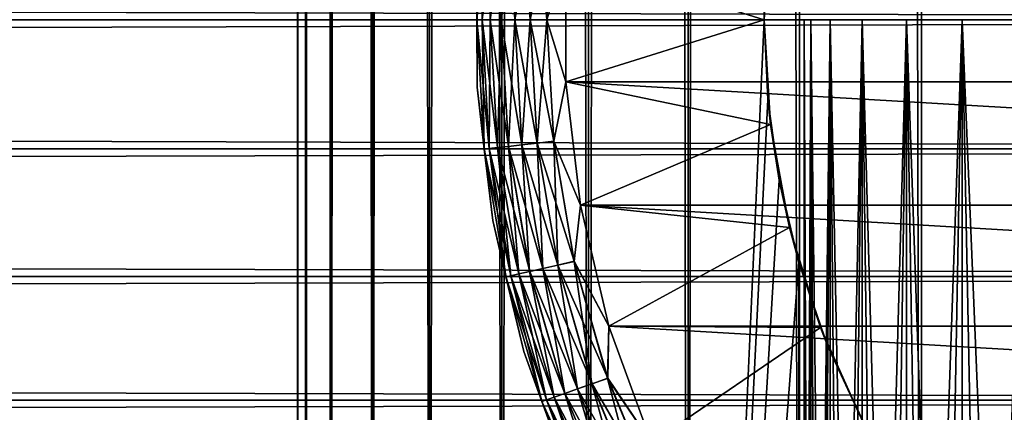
# Model space of a CAD drawing. Extents: x -265 to 265, y 0 to 607.
# Tile 95 of 256: x 231.88 to 242.95, y 15.59 to 20. Entities that reach past the tile are written whole.
import ezdxf

# ---------------------------------------------------------------- set-up
doc = ezdxf.new("R2010")
doc.units = 0
doc.header["$LTSCALE"] = 26.699852
for name, color, linetype in [('103', 7, 'CONTINUOUS'), ('104', 7, 'CONTINUOUS'), ('105', 7, 'CONTINUOUS'), ('35', 7, 'CONTINUOUS'), ('36', 7, 'CONTINUOUS'), ('79', 7, 'CONTINUOUS'), ('80', 7, 'CONTINUOUS'), ('87', 7, 'CONTINUOUS'), ('89', 7, 'CONTINUOUS'), ('90', 7, 'CONTINUOUS'), ('91', 7, 'CONTINUOUS'), ('95', 7, 'CONTINUOUS'), ('99', 7, 'CONTINUOUS')]:
    doc.layers.add(name, color=color, linetype=linetype)

msp = doc.modelspace()

# ---------------------------------------------------------------- linework, layer by layer
at = {"layer": '103', "color": 7, "linetype": 'CONTINUOUS'}
for points in [[(240.773, 20, 1.166), (240.7, 20), (240.773, 20, -1.166), (240.773, 20, 1.166)], [(240.992, 20, 2.313), (240.773, 20, 1.166), (240.992, 20, -2.313), (240.992, 20, 2.313)], [(240.992, 20, -2.313), (240.773, 20, 1.166), (240.773, 20, -1.166), (240.992, 20, -2.313)], [(241.353, 20, 3.424), (240.992, 20, 2.313), (241.353, 20, -3.424), (241.353, 20, 3.424)], [(241.353, 20, -3.424), (240.992, 20, 2.313), (240.992, 20, -2.313), (241.353, 20, -3.424)], [(241.85, 20, 4.48), (241.353, 20, 3.424), (241.85, 20, -4.48), (241.85, 20, 4.48)], [(241.85, 20, -4.48), (241.353, 20, 3.424), (241.353, 20, -3.424), (241.85, 20, -4.48)], [(242.476, 20, 5.466), (241.85, 20, 4.48), (242.476, 20, -5.466), (242.476, 20, 5.466)], [(242.476, 20, -5.466), (241.85, 20, 4.48), (241.85, 20, -4.48), (242.476, 20, -5.466)], [(243.221, 20, 6.366), (242.476, 20, 5.466), (243.221, 20, -6.366), (243.221, 20, 6.366)], [(243.221, 20, -6.366), (242.476, 20, 5.466), (242.476, 20, -5.466), (243.221, 20, -6.366)]]:
    msp.add_3dface(points, dxfattribs=at)
at = {"layer": '104', "color": 7, "linetype": 'CONTINUOUS'}
for points in [[(240.7, 20), (240.773, 20, 1.166), (240.7, 2), (240.7, 20)], [(240.7, 2), (240.773, 20, 1.166), (240.718, 2, 0.584), (240.7, 2)], [(240.718, 2, 0.584), (240.773, 20, 1.166), (240.773, 2, 1.166), (240.718, 2, 0.584)], [(240.773, 20, 1.166), (240.992, 20, 2.313), (240.773, 2, 1.166), (240.773, 20, 1.166)], [(240.773, 2, 1.166), (240.992, 20, 2.313), (240.865, 2, 1.743), (240.773, 2, 1.166)], [(240.865, 2, 1.743), (240.992, 20, 2.313), (240.992, 2, 2.313), (240.865, 2, 1.743)], [(240.992, 20, 2.313), (241.353, 20, 3.424), (240.992, 2, 2.313), (240.992, 20, 2.313)], [(240.992, 2, 2.313), (241.353, 20, 3.424), (241.155, 2, 2.874), (240.992, 2, 2.313)], [(241.155, 2, 2.874), (241.353, 20, 3.424), (241.353, 2, 3.424), (241.155, 2, 2.874)], [(241.353, 20, 3.424), (241.85, 20, 4.48), (241.353, 2, 3.424), (241.353, 20, 3.424)], [(241.353, 2, 3.424), (241.85, 20, 4.48), (241.585, 2, 3.96), (241.353, 2, 3.424)], [(241.585, 2, 3.96), (241.85, 20, 4.48), (241.85, 2, 4.48), (241.585, 2, 3.96)], [(241.85, 20, 4.48), (242.476, 20, 5.466), (241.85, 2, 4.48), (241.85, 20, 4.48)], [(241.85, 2, 4.48), (242.476, 20, 5.466), (242.148, 2, 4.983), (241.85, 2, 4.48)], [(242.148, 2, 4.983), (242.476, 20, 5.466), (242.476, 2, 5.466), (242.148, 2, 4.983)], [(242.476, 20, 5.466), (243.221, 20, 6.366), (242.476, 2, 5.466), (242.476, 20, 5.466)], [(242.476, 2, 5.466), (243.221, 20, 6.366), (242.834, 2, 5.928), (242.476, 2, 5.466)], [(242.834, 2, 5.928), (243.221, 20, 6.366), (243.221, 2, 6.366), (242.834, 2, 5.928)]]:
    msp.add_3dface(points, dxfattribs=at)
at = {"layer": '105', "color": 7, "linetype": 'CONTINUOUS'}
for points in [[(240.773, 20, -1.166), (240.7, 20), (240.773, 2, -1.166), (240.773, 20, -1.166)], [(240.7, 20), (240.7, 2), (240.718, 2, -0.584), (240.7, 20)], [(240.773, 2, -1.166), (240.7, 20), (240.718, 2, -0.584), (240.773, 2, -1.166)], [(240.992, 20, -2.313), (240.773, 20, -1.166), (240.992, 2, -2.313), (240.992, 20, -2.313)], [(240.992, 2, -2.313), (240.773, 20, -1.166), (240.865, 2, -1.743), (240.992, 2, -2.313)], [(240.865, 2, -1.743), (240.773, 20, -1.166), (240.773, 2, -1.166), (240.865, 2, -1.743)], [(241.353, 20, -3.424), (240.992, 20, -2.313), (241.353, 2, -3.424), (241.353, 20, -3.424)], [(241.353, 2, -3.424), (240.992, 20, -2.313), (241.155, 2, -2.874), (241.353, 2, -3.424)], [(241.155, 2, -2.874), (240.992, 20, -2.313), (240.992, 2, -2.313), (241.155, 2, -2.874)], [(241.85, 20, -4.48), (241.353, 20, -3.424), (241.85, 2, -4.48), (241.85, 20, -4.48)], [(241.85, 2, -4.48), (241.353, 20, -3.424), (241.585, 2, -3.96), (241.85, 2, -4.48)], [(241.585, 2, -3.96), (241.353, 20, -3.424), (241.353, 2, -3.424), (241.585, 2, -3.96)], [(242.476, 20, -5.466), (241.85, 20, -4.48), (242.476, 2, -5.466), (242.476, 20, -5.466)], [(242.476, 2, -5.466), (241.85, 20, -4.48), (242.148, 2, -4.983), (242.476, 2, -5.466)], [(242.148, 2, -4.983), (241.85, 20, -4.48), (241.85, 2, -4.48), (242.148, 2, -4.983)], [(243.221, 20, -6.366), (242.476, 20, -5.466), (243.221, 2, -6.366), (243.221, 20, -6.366)], [(243.221, 2, -6.366), (242.476, 20, -5.466), (242.834, 2, -5.928), (243.221, 2, -6.366)], [(242.834, 2, -5.928), (242.476, 20, -5.466), (242.476, 2, -5.466), (242.834, 2, -5.928)]]:
    msp.add_3dface(points, dxfattribs=at)
at = {"layer": '35', "color": 7, "linetype": 'CONTINUOUS'}
for points in [[(-263, 21.451, 39.915), (-263, 20, 40), (263, 21.451, 39.915), (-263, 21.451, 39.915)], [(263, 21.451, 39.915), (-263, 20, 40), (263, 20, 40), (263, 21.451, 39.915)], [(-263, 20, 15), (-263, 21.451, 15.085), (263, 20, 15), (-263, 20, 15)], [(263, 20, 15), (-263, 21.451, 15.085), (263, 21.451, 15.085), (263, 20, 15)]]:
    msp.add_3dface(points, dxfattribs=at)
at = {"layer": '36', "color": 7, "linetype": 'CONTINUOUS'}
for points in [[(263, 20, 40), (-263, 20, 40), (-263, 18.549, 39.915), (263, 20, 40)], [(-263, 20, 15), (263, 20, 15), (263, 18.549, 15.085), (-263, 20, 15)], [(-263, 18.549, 15.085), (-263, 20, 15), (263, 18.549, 15.085), (-263, 18.549, 15.085)], [(263, 20, 40), (-263, 18.549, 39.915), (263, 18.549, 39.915), (263, 20, 40)], [(-263, 17.117, 15.337), (-263, 18.549, 15.085), (263, 17.117, 15.337), (-263, 17.117, 15.337)], [(263, 17.117, 15.337), (-263, 18.549, 15.085), (263, 18.549, 15.085), (263, 17.117, 15.337)], [(-263, 18.549, 39.915), (-263, 17.117, 39.663), (263, 18.549, 39.915), (-263, 18.549, 39.915)], [(263, 18.549, 39.915), (-263, 17.117, 39.663), (263, 17.117, 39.663), (263, 18.549, 39.915)], [(-263, 15.725, 15.754), (-263, 17.117, 15.337), (263, 15.725, 15.754), (-263, 15.725, 15.754)], [(263, 15.725, 15.754), (-263, 17.117, 15.337), (263, 17.117, 15.337), (263, 15.725, 15.754)], [(-263, 17.117, 39.663), (-263, 15.725, 39.246), (263, 17.117, 39.663), (-263, 17.117, 39.663)], [(263, 17.117, 39.663), (-263, 15.725, 39.246), (263, 15.725, 39.246), (263, 17.117, 39.663)], [(-263, 14.39, 16.33), (-263, 15.725, 15.754), (263, 14.39, 16.33), (-263, 14.39, 16.33)], [(263, 14.39, 16.33), (-263, 15.725, 15.754), (263, 15.725, 15.754), (263, 14.39, 16.33)], [(-263, 15.725, 39.246), (-263, 14.39, 38.67), (263, 15.725, 39.246), (-263, 15.725, 39.246)], [(263, 15.725, 39.246), (-263, 14.39, 38.67), (263, 14.39, 38.67), (263, 15.725, 39.246)]]:
    msp.add_3dface(points, dxfattribs=at)
at = {"layer": '79', "color": 7, "linetype": 'CONTINUOUS'}
for points in [[(235, 1), (235.094, 1, 1.679), (235, 599), (235, 1)], [(235, 599), (235.094, 1, 1.679), (235.094, 599, 1.679), (235, 599)], [(235.094, 1, 1.679), (235.376, 1, 3.338), (235.094, 599, 1.679), (235.094, 1, 1.679)], [(235.094, 599, 1.679), (235.376, 1, 3.338), (235.376, 599, 3.338), (235.094, 599, 1.679)], [(235.376, 1, 3.338), (235.842, 1, 4.954), (235.376, 599, 3.338), (235.376, 1, 3.338)], [(235.376, 599, 3.338), (235.842, 1, 4.954), (235.842, 599, 4.954), (235.376, 599, 3.338)], [(235.842, 1, 4.954), (236.485, 1, 6.508), (235.842, 599, 4.954), (235.842, 1, 4.954)], [(235.842, 599, 4.954), (236.485, 1, 6.508), (236.485, 599, 6.508), (235.842, 599, 4.954)], [(236.485, 1, 6.508), (237.299, 1, 7.98), (236.485, 599, 6.508), (236.485, 1, 6.508)], [(236.485, 599, 6.508), (237.299, 1, 7.98), (237.299, 599, 7.98), (236.485, 599, 6.508)], [(237.299, 1, 7.98), (238.273, 1, 9.352), (237.299, 599, 7.98), (237.299, 1, 7.98)], [(237.299, 599, 7.98), (238.273, 1, 9.352), (238.273, 599, 9.352), (237.299, 599, 7.98)], [(238.273, 1, 9.352), (239.393, 1, 10.607), (238.273, 599, 9.352), (238.273, 1, 9.352)], [(238.273, 599, 9.352), (239.393, 1, 10.607), (239.393, 599, 10.607), (238.273, 599, 9.352)], [(239.393, 1, 10.607), (240.648, 1, 11.727), (239.393, 599, 10.607), (239.393, 1, 10.607)], [(239.393, 599, 10.607), (240.648, 1, 11.727), (240.648, 599, 11.727), (239.393, 599, 10.607)], [(240.648, 1, 11.727), (242.02, 1, 12.701), (240.648, 599, 11.727), (240.648, 1, 11.727)], [(240.648, 599, 11.727), (242.02, 1, 12.701), (242.02, 599, 12.701), (240.648, 599, 11.727)], [(242.02, 1, 12.701), (243.492, 1, 13.515), (242.02, 599, 12.701), (242.02, 1, 12.701)], [(242.02, 599, 12.701), (243.492, 1, 13.515), (243.492, 599, 13.515), (242.02, 599, 12.701)]]:
    msp.add_3dface(points, dxfattribs=at)
at = {"layer": '80', "color": 7, "linetype": 'CONTINUOUS'}
for points in [[(235, 1), (235, 599), (235.094, 599, -1.679), (235, 1)], [(235.094, 1, -1.679), (235, 1), (235.094, 599, -1.679), (235.094, 1, -1.679)], [(235.376, 1, -3.338), (235.094, 1, -1.679), (235.376, 599, -3.338), (235.376, 1, -3.338)], [(235.376, 599, -3.338), (235.094, 1, -1.679), (235.094, 599, -1.679), (235.376, 599, -3.338)], [(235.842, 1, -4.954), (235.376, 1, -3.338), (235.842, 599, -4.954), (235.842, 1, -4.954)], [(235.842, 599, -4.954), (235.376, 1, -3.338), (235.376, 599, -3.338), (235.842, 599, -4.954)], [(236.485, 1, -6.508), (235.842, 1, -4.954), (236.485, 599, -6.508), (236.485, 1, -6.508)], [(236.485, 599, -6.508), (235.842, 1, -4.954), (235.842, 599, -4.954), (236.485, 599, -6.508)], [(237.299, 1, -7.98), (236.485, 1, -6.508), (237.299, 599, -7.98), (237.299, 1, -7.98)], [(237.299, 599, -7.98), (236.485, 1, -6.508), (236.485, 599, -6.508), (237.299, 599, -7.98)], [(238.273, 1, -9.352), (237.299, 1, -7.98), (238.273, 599, -9.352), (238.273, 1, -9.352)], [(238.273, 599, -9.352), (237.299, 1, -7.98), (237.299, 599, -7.98), (238.273, 599, -9.352)], [(239.393, 1, -10.607), (238.273, 1, -9.352), (239.393, 599, -10.607), (239.393, 1, -10.607)], [(239.393, 599, -10.607), (238.273, 1, -9.352), (238.273, 599, -9.352), (239.393, 599, -10.607)], [(239.393, 1, -10.607), (239.393, 599, -10.607), (240.25, 580, -11.399), (239.393, 1, -10.607)], [(239.393, 1, -10.607), (240.25, 580, -11.399), (240.25, 20, -11.399), (239.393, 1, -10.607)], [(240.25, 580, -11.399), (240.291, 579.105, -11.434), (240.25, 20, -11.399), (240.25, 580, -11.399)], [(240.25, 20, -11.399), (240.291, 579.105, -11.434), (240.291, 20.895, -11.434), (240.25, 20, -11.399)], [(240.291, 19.105, -11.434), (239.393, 1, -10.607), (240.25, 20, -11.399), (240.291, 19.105, -11.434)], [(240.418, 18.199, -11.54), (239.393, 1, -10.607), (240.291, 19.105, -11.434), (240.418, 18.199, -11.54)], [(240.638, 17.275, -11.72), (239.393, 1, -10.607), (240.418, 18.199, -11.54), (240.638, 17.275, -11.72)], [(240.648, 1, -11.727), (239.393, 1, -10.607), (240.638, 17.275, -11.72), (240.648, 1, -11.727)], [(240.967, 16.331, -11.975), (240.648, 1, -11.727), (240.638, 17.275, -11.72), (240.967, 16.331, -11.975)], [(241.415, 15.378, -12.3), (240.648, 1, -11.727), (240.967, 16.331, -11.975), (241.415, 15.378, -12.3)]]:
    msp.add_3dface(points, dxfattribs=at)
at = {"layer": '87', "color": 7, "linetype": 'CONTINUOUS'}
for points in [[(240.25, 20, -25), (240.291, 20.895, -11.434), (240.321, 21.175, -25), (240.25, 20, -25)], [(240.25, 20, -11.399), (240.291, 20.895, -11.434), (240.25, 20, -25), (240.25, 20, -11.399)], [(240.291, 19.105, -11.434), (240.25, 20, -11.399), (240.321, 18.825, -25), (240.291, 19.105, -11.434)], [(240.321, 18.825, -25), (240.25, 20, -11.399), (240.25, 20, -25), (240.321, 18.825, -25)], [(240.418, 18.199, -11.54), (240.291, 19.105, -11.434), (240.321, 18.825, -25), (240.418, 18.199, -11.54)], [(240.533, 17.667, -25), (240.418, 18.199, -11.54), (240.321, 18.825, -25), (240.533, 17.667, -25)], [(240.638, 17.275, -11.72), (240.418, 18.199, -11.54), (240.533, 17.667, -25), (240.638, 17.275, -11.72)], [(240.884, 16.543, -25), (240.638, 17.275, -11.72), (240.533, 17.667, -25), (240.884, 16.543, -25)], [(240.967, 16.331, -11.975), (240.638, 17.275, -11.72), (240.884, 16.543, -25), (240.967, 16.331, -11.975)], [(241.367, 15.469, -25), (240.967, 16.331, -11.975), (240.884, 16.543, -25), (241.367, 15.469, -25)], [(241.415, 15.378, -12.3), (240.967, 16.331, -11.975), (241.367, 15.469, -25), (241.415, 15.378, -12.3)]]:
    msp.add_3dface(points, dxfattribs=at)
at = {"layer": '89', "color": 7, "linetype": 'CONTINUOUS'}
for points in [[(240.25, 20, -25), (240.321, 21.175, -25), (238.02, 20.698, -25), (240.25, 20, -25)], [(238.02, 19.302, -25), (240.25, 20, -25), (238.02, 20.698, -25), (238.02, 19.302, -25)], [(240.321, 18.825, -25), (240.25, 20, -25), (238.02, 19.302, -25), (240.321, 18.825, -25)], [(238.182, 17.916, -25), (240.321, 18.825, -25), (238.02, 19.302, -25), (238.182, 17.916, -25)], [(240.533, 17.667, -25), (240.321, 18.825, -25), (238.182, 17.916, -25), (240.533, 17.667, -25)], [(238.504, 16.558, -25), (240.533, 17.667, -25), (238.182, 17.916, -25), (238.504, 16.558, -25)], [(240.884, 16.543, -25), (240.533, 17.667, -25), (238.504, 16.558, -25), (240.884, 16.543, -25)], [(238.981, 15.247, -25), (240.884, 16.543, -25), (238.504, 16.558, -25), (238.981, 15.247, -25)], [(241.367, 15.469, -25), (240.884, 16.543, -25), (238.981, 15.247, -25), (241.367, 15.469, -25)]]:
    msp.add_3dface(points, dxfattribs=at)
at = {"layer": '90', "color": 7, "linetype": 'CONTINUOUS'}
for points in [[(238.02, 19.302, -75), (238.02, 20.698, -75), (261.98, 19.302, -75), (238.02, 19.302, -75)], [(261.98, 19.302, -75), (238.02, 20.698, -75), (261.98, 20.698, -75), (261.98, 19.302, -75)], [(238.182, 17.916, -75), (238.02, 19.302, -75), (261.818, 17.916, -75), (238.182, 17.916, -75)], [(261.818, 17.916, -75), (238.02, 19.302, -75), (261.98, 19.302, -75), (261.818, 17.916, -75)], [(238.504, 16.558, -75), (238.182, 17.916, -75), (261.496, 16.558, -75), (238.504, 16.558, -75)], [(261.496, 16.558, -75), (238.182, 17.916, -75), (261.818, 17.916, -75), (261.496, 16.558, -75)], [(238.981, 15.247, -75), (238.504, 16.558, -75), (261.019, 15.247, -75), (238.981, 15.247, -75)], [(261.019, 15.247, -75), (238.504, 16.558, -75), (261.496, 16.558, -75), (261.019, 15.247, -75)]]:
    msp.add_3dface(points, dxfattribs=at)
at = {"layer": '91', "color": 7, "linetype": 'CONTINUOUS'}
for points in [[(237.022, 20.756, -74), (237.022, 19.244, -74), (237.022, 20.756, -26), (237.022, 20.756, -74)], [(237.022, 20.756, -26), (237.022, 19.244, -74), (237.022, 19.244, -26), (237.022, 20.756, -26)], [(237.022, 19.244, -74), (237.197, 17.743, -74), (237.022, 19.244, -26), (237.022, 19.244, -74)], [(237.022, 19.244, -26), (237.197, 17.743, -74), (237.197, 17.743, -26), (237.022, 19.244, -26)], [(237.197, 17.743, -74), (237.546, 16.272, -74), (237.197, 17.743, -26), (237.197, 17.743, -74)], [(237.197, 17.743, -26), (237.546, 16.272, -74), (237.546, 16.272, -26), (237.197, 17.743, -26)], [(237.546, 16.272, -74), (238.063, 14.851, -74), (237.546, 16.272, -26), (237.546, 16.272, -74)], [(237.546, 16.272, -26), (238.063, 14.851, -74), (238.063, 14.851, -26), (237.546, 16.272, -26)]]:
    msp.add_3dface(points, dxfattribs=at)
at = {"layer": '95', "color": 7, "linetype": 'CONTINUOUS'}
for points in [[(237.022, 20.756, -74), (237.101, 21.453, -74.195), (237.019, 20, -74.195), (237.022, 20.756, -74)], [(237.101, 21.453, -74.195), (237.076, 20, -74.383), (237.019, 20, -74.195), (237.101, 21.453, -74.195)], [(237.157, 21.447, -74.383), (237.076, 20, -74.383), (237.101, 21.453, -74.195), (237.157, 21.447, -74.383)], [(237.157, 21.447, -74.383), (237.169, 20, -74.556), (237.076, 20, -74.383), (237.157, 21.447, -74.383)], [(237.249, 21.437, -74.556), (237.169, 20, -74.556), (237.157, 21.447, -74.383), (237.249, 21.437, -74.556)], [(237.249, 21.437, -74.556), (237.293, 20, -74.708), (237.169, 20, -74.556), (237.249, 21.437, -74.556)], [(237.373, 21.423, -74.708), (237.293, 20, -74.708), (237.249, 21.437, -74.556), (237.373, 21.423, -74.708)], [(237.373, 21.423, -74.708), (237.445, 20, -74.832), (237.293, 20, -74.708), (237.373, 21.423, -74.708)], [(237.524, 21.406, -74.832), (237.445, 20, -74.832), (237.373, 21.423, -74.708), (237.524, 21.406, -74.832)], [(237.524, 21.406, -74.832), (237.618, 20, -74.924), (237.445, 20, -74.832), (237.524, 21.406, -74.832)], [(237.696, 21.386, -74.924), (237.618, 20, -74.924), (237.524, 21.406, -74.832), (237.696, 21.386, -74.924)], [(237.696, 21.386, -74.924), (237.806, 20, -74.981), (237.618, 20, -74.924), (237.696, 21.386, -74.924)], [(237.883, 21.365, -74.981), (237.806, 20, -74.981), (237.696, 21.386, -74.924), (237.883, 21.365, -74.981)], [(237.883, 21.365, -74.981), (238.02, 20.698, -75), (237.806, 20, -74.981), (237.883, 21.365, -74.981)], [(237.022, 19.244, -74), (237.022, 20.756, -74), (237.019, 20, -74.195), (237.022, 19.244, -74)], [(238.02, 20.698, -75), (238.02, 19.302, -75), (237.806, 20, -74.981), (238.02, 20.698, -75)], [(237.022, 19.244, -74), (237.019, 20, -74.195), (237.101, 18.547, -74.195), (237.022, 19.244, -74)], [(237.076, 20, -74.383), (237.157, 18.553, -74.383), (237.019, 20, -74.195), (237.076, 20, -74.383)], [(237.019, 20, -74.195), (237.157, 18.553, -74.383), (237.101, 18.547, -74.195), (237.019, 20, -74.195)], [(237.169, 20, -74.556), (237.249, 18.563, -74.556), (237.076, 20, -74.383), (237.169, 20, -74.556)], [(237.076, 20, -74.383), (237.249, 18.563, -74.556), (237.157, 18.553, -74.383), (237.076, 20, -74.383)], [(237.293, 20, -74.708), (237.373, 18.577, -74.708), (237.169, 20, -74.556), (237.293, 20, -74.708)], [(237.169, 20, -74.556), (237.373, 18.577, -74.708), (237.249, 18.563, -74.556), (237.169, 20, -74.556)], [(237.445, 20, -74.832), (237.524, 18.594, -74.832), (237.293, 20, -74.708), (237.445, 20, -74.832)], [(237.293, 20, -74.708), (237.524, 18.594, -74.832), (237.373, 18.577, -74.708), (237.293, 20, -74.708)], [(237.618, 20, -74.924), (237.696, 18.614, -74.924), (237.445, 20, -74.832), (237.618, 20, -74.924)], [(237.445, 20, -74.832), (237.696, 18.614, -74.924), (237.524, 18.594, -74.832), (237.445, 20, -74.832)], [(237.806, 20, -74.981), (237.883, 18.635, -74.981), (237.618, 20, -74.924), (237.806, 20, -74.981)], [(237.618, 20, -74.924), (237.883, 18.635, -74.981), (237.696, 18.614, -74.924), (237.618, 20, -74.924)], [(237.806, 20, -74.981), (238.02, 19.302, -75), (237.883, 18.635, -74.981), (237.806, 20, -74.981)], [(238.02, 19.302, -75), (238.182, 17.916, -75), (237.883, 18.635, -74.981), (238.02, 19.302, -75)], [(237.197, 17.743, -74), (237.022, 19.244, -74), (237.101, 18.547, -74.195), (237.197, 17.743, -74)], [(237.696, 18.614, -74.924), (237.929, 17.245, -74.924), (237.524, 18.594, -74.832), (237.696, 18.614, -74.924)], [(237.883, 18.635, -74.981), (238.112, 17.287, -74.981), (237.696, 18.614, -74.924), (237.883, 18.635, -74.981)], [(237.696, 18.614, -74.924), (238.112, 17.287, -74.981), (237.929, 17.245, -74.924), (237.696, 18.614, -74.924)], [(237.883, 18.635, -74.981), (238.182, 17.916, -75), (238.112, 17.287, -74.981), (237.883, 18.635, -74.981)], [(237.157, 18.553, -74.383), (237.4, 17.124, -74.383), (237.101, 18.547, -74.195), (237.157, 18.553, -74.383)], [(237.197, 17.743, -74), (237.101, 18.547, -74.195), (237.345, 17.112, -74.195), (237.197, 17.743, -74)], [(237.101, 18.547, -74.195), (237.4, 17.124, -74.383), (237.345, 17.112, -74.195), (237.101, 18.547, -74.195)], [(237.249, 18.563, -74.556), (237.49, 17.145, -74.556), (237.157, 18.553, -74.383), (237.249, 18.563, -74.556)], [(237.157, 18.553, -74.383), (237.49, 17.145, -74.556), (237.4, 17.124, -74.383), (237.157, 18.553, -74.383)], [(237.373, 18.577, -74.708), (237.612, 17.172, -74.708), (237.249, 18.563, -74.556), (237.373, 18.577, -74.708)], [(237.249, 18.563, -74.556), (237.612, 17.172, -74.708), (237.49, 17.145, -74.556), (237.249, 18.563, -74.556)], [(237.524, 18.594, -74.832), (237.76, 17.206, -74.832), (237.373, 18.577, -74.708), (237.524, 18.594, -74.832)], [(237.373, 18.577, -74.708), (237.76, 17.206, -74.832), (237.612, 17.172, -74.708), (237.373, 18.577, -74.708)], [(237.524, 18.594, -74.832), (237.929, 17.245, -74.924), (237.76, 17.206, -74.832), (237.524, 18.594, -74.832)], [(238.182, 17.916, -75), (238.504, 16.558, -75), (238.112, 17.287, -74.981), (238.182, 17.916, -75)], [(237.546, 16.272, -74), (237.197, 17.743, -74), (237.345, 17.112, -74.195), (237.546, 16.272, -74)], [(238.112, 17.287, -74.981), (238.49, 15.973, -74.981), (237.929, 17.245, -74.924), (238.112, 17.287, -74.981)], [(238.112, 17.287, -74.981), (238.504, 16.558, -75), (238.49, 15.973, -74.981), (238.112, 17.287, -74.981)], [(237.612, 17.172, -74.708), (238.006, 15.803, -74.708), (237.49, 17.145, -74.556), (237.612, 17.172, -74.708)], [(237.76, 17.206, -74.832), (238.15, 15.853, -74.832), (237.612, 17.172, -74.708), (237.76, 17.206, -74.832)], [(237.612, 17.172, -74.708), (238.15, 15.853, -74.832), (238.006, 15.803, -74.708), (237.612, 17.172, -74.708)], [(237.929, 17.245, -74.924), (238.313, 15.911, -74.924), (237.76, 17.206, -74.832), (237.929, 17.245, -74.924)], [(237.76, 17.206, -74.832), (238.313, 15.911, -74.924), (238.15, 15.853, -74.832), (237.76, 17.206, -74.832)], [(237.929, 17.245, -74.924), (238.49, 15.973, -74.981), (238.313, 15.911, -74.924), (237.929, 17.245, -74.924)], [(237.4, 17.124, -74.383), (237.801, 15.732, -74.383), (237.345, 17.112, -74.195), (237.4, 17.124, -74.383)], [(237.546, 16.272, -74), (237.345, 17.112, -74.195), (237.748, 15.713, -74.195), (237.546, 16.272, -74)], [(237.345, 17.112, -74.195), (237.801, 15.732, -74.383), (237.748, 15.713, -74.195), (237.345, 17.112, -74.195)], [(237.49, 17.145, -74.556), (237.889, 15.762, -74.556), (237.4, 17.124, -74.383), (237.49, 17.145, -74.556)], [(237.4, 17.124, -74.383), (237.889, 15.762, -74.556), (237.801, 15.732, -74.383), (237.4, 17.124, -74.383)], [(237.49, 17.145, -74.556), (238.006, 15.803, -74.708), (237.889, 15.762, -74.556), (237.49, 17.145, -74.556)], [(238.504, 16.558, -75), (238.981, 15.247, -75), (238.49, 15.973, -74.981), (238.504, 16.558, -75)], [(238.063, 14.851, -74), (237.546, 16.272, -74), (237.748, 15.713, -74.195), (238.063, 14.851, -74)], [(238.49, 15.973, -74.981), (239.014, 14.709, -74.981), (238.313, 15.911, -74.924), (238.49, 15.973, -74.981)], [(238.49, 15.973, -74.981), (238.981, 15.247, -75), (239.014, 14.709, -74.981), (238.49, 15.973, -74.981)], [(238.15, 15.853, -74.832), (238.688, 14.553, -74.832), (238.006, 15.803, -74.708), (238.15, 15.853, -74.832)], [(238.313, 15.911, -74.924), (238.844, 14.628, -74.924), (238.15, 15.853, -74.832), (238.313, 15.911, -74.924)], [(238.15, 15.853, -74.832), (238.844, 14.628, -74.924), (238.688, 14.553, -74.832), (238.15, 15.853, -74.832)], [(238.313, 15.911, -74.924), (239.014, 14.709, -74.981), (238.844, 14.628, -74.924), (238.313, 15.911, -74.924)], [(237.801, 15.732, -74.383), (238.356, 14.393, -74.383), (237.748, 15.713, -74.195), (237.801, 15.732, -74.383)], [(237.889, 15.762, -74.556), (238.439, 14.433, -74.556), (237.801, 15.732, -74.383), (237.889, 15.762, -74.556)], [(237.801, 15.732, -74.383), (238.439, 14.433, -74.556), (238.356, 14.393, -74.383), (237.801, 15.732, -74.383)], [(238.006, 15.803, -74.708), (238.552, 14.487, -74.708), (237.889, 15.762, -74.556), (238.006, 15.803, -74.708)], [(237.889, 15.762, -74.556), (238.552, 14.487, -74.708), (238.439, 14.433, -74.556), (237.889, 15.762, -74.556)], [(238.006, 15.803, -74.708), (238.688, 14.553, -74.832), (238.552, 14.487, -74.708), (238.006, 15.803, -74.708)], [(238.063, 14.851, -74), (237.748, 15.713, -74.195), (238.305, 14.368, -74.195), (238.063, 14.851, -74)], [(237.748, 15.713, -74.195), (238.356, 14.393, -74.383), (238.305, 14.368, -74.195), (237.748, 15.713, -74.195)]]:
    msp.add_3dface(points, dxfattribs=at)
at = {"layer": '99', "color": 7, "linetype": 'CONTINUOUS'}
for points in [[(237.022, 20.756, -26), (237.019, 20, -25.806), (237.101, 21.453, -25.806), (237.022, 20.756, -26)], [(237.019, 20, -25.806), (237.157, 21.447, -25.618), (237.101, 21.453, -25.806), (237.019, 20, -25.806)], [(237.076, 20, -25.618), (237.157, 21.447, -25.618), (237.019, 20, -25.806), (237.076, 20, -25.618)], [(237.076, 20, -25.618), (237.249, 21.437, -25.445), (237.157, 21.447, -25.618), (237.076, 20, -25.618)], [(237.168, 20, -25.445), (237.249, 21.437, -25.445), (237.076, 20, -25.618), (237.168, 20, -25.445)], [(237.168, 20, -25.445), (237.372, 21.423, -25.293), (237.249, 21.437, -25.445), (237.168, 20, -25.445)], [(237.292, 20, -25.293), (237.372, 21.423, -25.293), (237.168, 20, -25.445), (237.292, 20, -25.293)], [(237.292, 20, -25.293), (237.523, 21.406, -25.169), (237.372, 21.423, -25.293), (237.292, 20, -25.293)], [(237.444, 20, -25.169), (237.523, 21.406, -25.169), (237.292, 20, -25.293), (237.444, 20, -25.169)], [(237.444, 20, -25.169), (237.695, 21.386, -25.076), (237.523, 21.406, -25.169), (237.444, 20, -25.169)], [(237.617, 20, -25.076), (237.695, 21.386, -25.076), (237.444, 20, -25.169), (237.617, 20, -25.076)], [(237.617, 20, -25.076), (237.882, 21.365, -25.019), (237.695, 21.386, -25.076), (237.617, 20, -25.076)], [(237.805, 20, -25.019), (237.882, 21.365, -25.019), (237.617, 20, -25.076), (237.805, 20, -25.019)], [(237.805, 20, -25.019), (238.02, 20.698, -25), (237.882, 21.365, -25.019), (237.805, 20, -25.019)], [(237.022, 20.756, -26), (237.022, 19.244, -26), (237.019, 20, -25.806), (237.022, 20.756, -26)], [(238.02, 19.302, -25), (238.02, 20.698, -25), (237.805, 20, -25.019), (238.02, 19.302, -25)], [(237.022, 19.244, -26), (237.101, 18.547, -25.806), (237.019, 20, -25.806), (237.022, 19.244, -26)], [(237.101, 18.547, -25.806), (237.076, 20, -25.618), (237.019, 20, -25.806), (237.101, 18.547, -25.806)], [(237.157, 18.553, -25.618), (237.168, 20, -25.445), (237.076, 20, -25.618), (237.157, 18.553, -25.618)], [(237.157, 18.553, -25.618), (237.076, 20, -25.618), (237.101, 18.547, -25.806), (237.157, 18.553, -25.618)], [(237.249, 18.563, -25.445), (237.168, 20, -25.445), (237.157, 18.553, -25.618), (237.249, 18.563, -25.445)], [(237.249, 18.563, -25.445), (237.292, 20, -25.293), (237.168, 20, -25.445), (237.249, 18.563, -25.445)], [(237.372, 18.577, -25.293), (237.292, 20, -25.293), (237.249, 18.563, -25.445), (237.372, 18.577, -25.293)], [(237.372, 18.577, -25.293), (237.444, 20, -25.169), (237.292, 20, -25.293), (237.372, 18.577, -25.293)], [(237.523, 18.594, -25.169), (237.444, 20, -25.169), (237.372, 18.577, -25.293), (237.523, 18.594, -25.169)], [(237.523, 18.594, -25.169), (237.617, 20, -25.076), (237.444, 20, -25.169), (237.523, 18.594, -25.169)], [(237.695, 18.614, -25.076), (237.617, 20, -25.076), (237.523, 18.594, -25.169), (237.695, 18.614, -25.076)], [(237.695, 18.614, -25.076), (237.805, 20, -25.019), (237.617, 20, -25.076), (237.695, 18.614, -25.076)], [(237.882, 18.635, -25.019), (237.805, 20, -25.019), (237.695, 18.614, -25.076), (237.882, 18.635, -25.019)], [(237.882, 18.635, -25.019), (238.02, 19.302, -25), (237.805, 20, -25.019), (237.882, 18.635, -25.019)], [(238.182, 17.916, -25), (238.02, 19.302, -25), (237.882, 18.635, -25.019), (238.182, 17.916, -25)], [(237.022, 19.244, -26), (237.197, 17.743, -26), (237.101, 18.547, -25.806), (237.022, 19.244, -26)], [(237.759, 17.206, -25.169), (237.695, 18.614, -25.076), (237.523, 18.594, -25.169), (237.759, 17.206, -25.169)], [(237.928, 17.245, -25.076), (237.882, 18.635, -25.019), (237.695, 18.614, -25.076), (237.928, 17.245, -25.076)], [(237.928, 17.245, -25.076), (237.695, 18.614, -25.076), (237.759, 17.206, -25.169), (237.928, 17.245, -25.076)], [(238.111, 17.286, -25.019), (238.182, 17.916, -25), (237.882, 18.635, -25.019), (238.111, 17.286, -25.019)], [(238.111, 17.286, -25.019), (237.882, 18.635, -25.019), (237.928, 17.245, -25.076), (238.111, 17.286, -25.019)], [(237.344, 17.111, -25.806), (237.157, 18.553, -25.618), (237.101, 18.547, -25.806), (237.344, 17.111, -25.806)], [(237.197, 17.743, -26), (237.344, 17.111, -25.806), (237.101, 18.547, -25.806), (237.197, 17.743, -26)], [(237.4, 17.124, -25.618), (237.249, 18.563, -25.445), (237.157, 18.553, -25.618), (237.4, 17.124, -25.618)], [(237.4, 17.124, -25.618), (237.157, 18.553, -25.618), (237.344, 17.111, -25.806), (237.4, 17.124, -25.618)], [(237.49, 17.145, -25.445), (237.372, 18.577, -25.293), (237.249, 18.563, -25.445), (237.49, 17.145, -25.445)], [(237.49, 17.145, -25.445), (237.249, 18.563, -25.445), (237.4, 17.124, -25.618), (237.49, 17.145, -25.445)], [(237.611, 17.172, -25.293), (237.523, 18.594, -25.169), (237.372, 18.577, -25.293), (237.611, 17.172, -25.293)], [(237.611, 17.172, -25.293), (237.372, 18.577, -25.293), (237.49, 17.145, -25.445), (237.611, 17.172, -25.293)], [(237.759, 17.206, -25.169), (237.523, 18.594, -25.169), (237.611, 17.172, -25.293), (237.759, 17.206, -25.169)], [(238.504, 16.558, -25), (238.182, 17.916, -25), (238.111, 17.286, -25.019), (238.504, 16.558, -25)], [(237.197, 17.743, -26), (237.546, 16.272, -26), (237.344, 17.111, -25.806), (237.197, 17.743, -26)], [(238.312, 15.91, -25.076), (238.111, 17.286, -25.019), (237.928, 17.245, -25.076), (238.312, 15.91, -25.076)], [(238.489, 15.972, -25.019), (238.504, 16.558, -25), (238.111, 17.286, -25.019), (238.489, 15.972, -25.019)], [(238.489, 15.972, -25.019), (238.111, 17.286, -25.019), (238.312, 15.91, -25.076), (238.489, 15.972, -25.019)], [(237.888, 15.762, -25.445), (237.611, 17.172, -25.293), (237.49, 17.145, -25.445), (237.888, 15.762, -25.445)], [(238.006, 15.803, -25.293), (237.759, 17.206, -25.169), (237.611, 17.172, -25.293), (238.006, 15.803, -25.293)], [(238.006, 15.803, -25.293), (237.611, 17.172, -25.293), (237.888, 15.762, -25.445), (238.006, 15.803, -25.293)], [(238.149, 15.853, -25.169), (237.928, 17.245, -25.076), (237.759, 17.206, -25.169), (238.149, 15.853, -25.169)], [(238.149, 15.853, -25.169), (237.759, 17.206, -25.169), (238.006, 15.803, -25.293), (238.149, 15.853, -25.169)], [(238.312, 15.91, -25.076), (237.928, 17.245, -25.076), (238.149, 15.853, -25.169), (238.312, 15.91, -25.076)], [(237.747, 15.713, -25.806), (237.4, 17.124, -25.618), (237.344, 17.111, -25.806), (237.747, 15.713, -25.806)], [(237.546, 16.272, -26), (237.747, 15.713, -25.806), (237.344, 17.111, -25.806), (237.546, 16.272, -26)], [(237.801, 15.731, -25.618), (237.49, 17.145, -25.445), (237.4, 17.124, -25.618), (237.801, 15.731, -25.618)], [(237.801, 15.731, -25.618), (237.4, 17.124, -25.618), (237.747, 15.713, -25.806), (237.801, 15.731, -25.618)], [(237.888, 15.762, -25.445), (237.49, 17.145, -25.445), (237.801, 15.731, -25.618), (237.888, 15.762, -25.445)], [(238.981, 15.247, -25), (238.504, 16.558, -25), (238.489, 15.972, -25.019), (238.981, 15.247, -25)], [(237.546, 16.272, -26), (238.063, 14.851, -26), (237.747, 15.713, -25.806), (237.546, 16.272, -26)], [(238.843, 14.627, -25.076), (238.489, 15.972, -25.019), (238.312, 15.91, -25.076), (238.843, 14.627, -25.076)], [(239.013, 14.709, -25.019), (238.981, 15.247, -25), (238.489, 15.972, -25.019), (239.013, 14.709, -25.019)], [(239.013, 14.709, -25.019), (238.489, 15.972, -25.019), (238.843, 14.627, -25.076), (239.013, 14.709, -25.019)], [(238.551, 14.486, -25.293), (238.149, 15.853, -25.169), (238.006, 15.803, -25.293), (238.551, 14.486, -25.293)], [(238.688, 14.552, -25.169), (238.312, 15.91, -25.076), (238.149, 15.853, -25.169), (238.688, 14.552, -25.169)], [(238.688, 14.552, -25.169), (238.149, 15.853, -25.169), (238.551, 14.486, -25.293), (238.688, 14.552, -25.169)], [(238.843, 14.627, -25.076), (238.312, 15.91, -25.076), (238.688, 14.552, -25.169), (238.843, 14.627, -25.076)], [(238.305, 14.368, -25.806), (237.801, 15.731, -25.618), (237.747, 15.713, -25.806), (238.305, 14.368, -25.806)], [(238.356, 14.392, -25.618), (237.888, 15.762, -25.445), (237.801, 15.731, -25.618), (238.356, 14.392, -25.618)], [(238.356, 14.392, -25.618), (237.801, 15.731, -25.618), (238.305, 14.368, -25.806), (238.356, 14.392, -25.618)], [(238.439, 14.432, -25.445), (238.006, 15.803, -25.293), (237.888, 15.762, -25.445), (238.439, 14.432, -25.445)], [(238.439, 14.432, -25.445), (237.888, 15.762, -25.445), (238.356, 14.392, -25.618), (238.439, 14.432, -25.445)], [(238.551, 14.486, -25.293), (238.006, 15.803, -25.293), (238.439, 14.432, -25.445), (238.551, 14.486, -25.293)], [(238.063, 14.851, -26), (238.305, 14.368, -25.806), (237.747, 15.713, -25.806), (238.063, 14.851, -26)]]:
    msp.add_3dface(points, dxfattribs=at)

doc.saveas('drawing.dxf')
